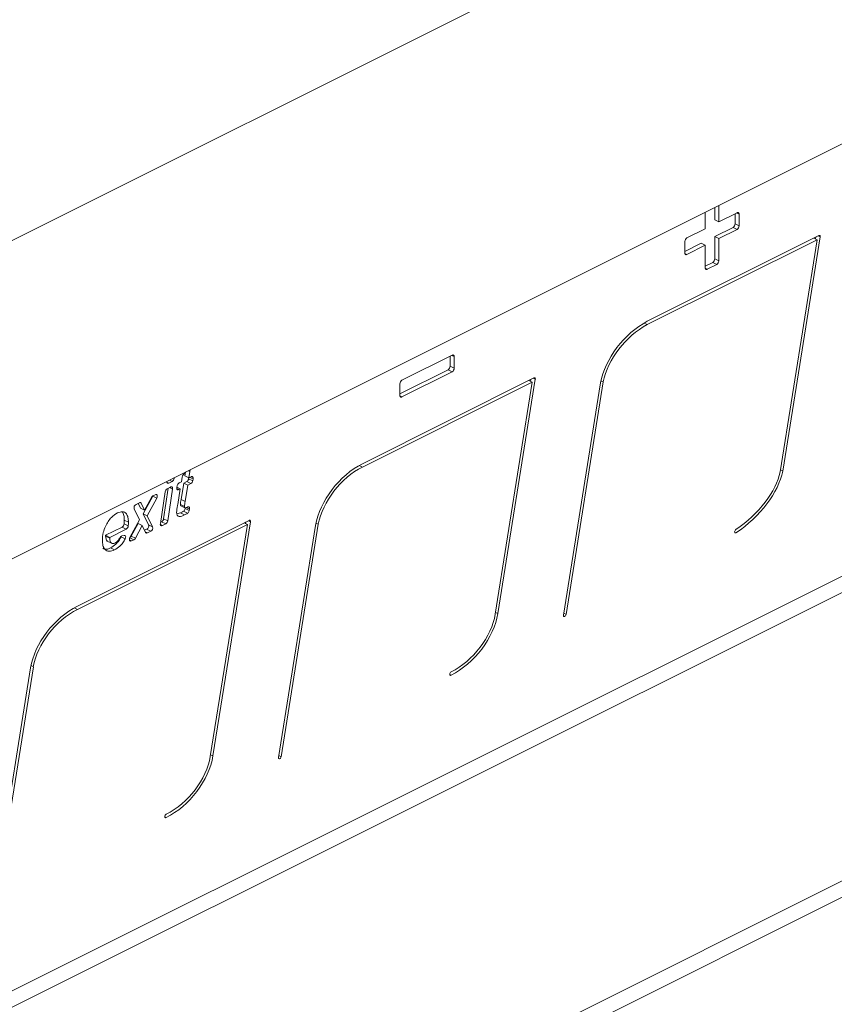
# Model space of a CAD drawing. Header units: millimetres. Extents: x -219 to 1361, y -849 to 661.
# Tile 45 of 73: x 561 to 603, y -372 to -320. Entities that reach past the tile are written whole.
import ezdxf

# ---------------------------------------------------------------- set-up
doc = ezdxf.new("R2010")
doc.units = ezdxf.units.MM

msp = doc.modelspace()

# ---------------------------------------------------------------- linework, layer by layer
at = {"color": 7, "linetype": 'Continuous', "lineweight": 15}
for p, q in [((517.704, -352.988), (621.649, -301.016)), ((626.221, -315.319), (494.631, -381.114)), ((596.778, -330.684), (596.778, -330.041)), ((596.99, -330.79), (596.99, -329.935)), ((596.283, -330.288), (596.283, -331.144)), ((597.944, -330.313), (596.99, -330.79)), ((597.838, -330.89), (597.838, -330.366)), ((598.05, -330.996), (598.05, -330.39)), ((596.778, -330.684), (596.99, -330.79)), ((596.778, -331.55), (597.732, -331.073)), ((597.944, -331.179), (597.732, -331.073)), ((597.838, -330.89), (598.05, -330.996)), ((602.208, -331.5), (593.265, -335.972)), ((596.283, -331.144), (595.328, -331.621)), ((596.778, -331.55), (596.99, -331.656)), ((596.778, -332.719), (596.778, -331.55)), ((596.99, -331.656), (597.944, -331.179)), ((600.327, -343.782), (602.277, -331.57)), ((602.032, -331.672), (602.047, -331.581)), ((593.265, -336.145), (602.121, -331.717)), ((595.222, -331.804), (595.222, -332.41)), ((595.222, -332.328), (596.07, -331.904)), ((595.328, -332.487), (596.283, -332.01)), ((596.07, -331.904), (596.283, -332.01)), ((596.283, -332.01), (596.283, -333.179)), ((596.99, -332.825), (596.99, -331.656)), ((602.121, -331.717), (600.189, -343.817)), ((602.121, -331.717), (601.948, -331.63)), ((596.283, -333.097), (596.672, -332.902)), ((596.389, -333.256), (596.884, -333.008)), ((596.884, -333.008), (596.672, -332.902)), ((596.778, -332.719), (596.99, -332.825)), ((593.265, -336.145), (593.1, -336.062)), ((583.095, -337.738), (580.479, -339.046)), ((582.989, -338.315), (582.989, -337.791)), ((583.201, -338.421), (583.201, -337.814)), ((580.373, -339.753), (582.883, -338.498)), ((580.479, -339.912), (583.095, -338.604)), ((583.095, -338.604), (582.883, -338.498)), ((582.989, -338.315), (583.201, -338.421)), ((587.359, -338.925), (578.416, -343.396)), ((578.416, -343.569), (587.272, -339.141)), ((580.373, -339.229), (580.373, -339.835)), ((587.272, -339.141), (585.339, -351.242)), ((585.478, -351.207), (587.428, -338.995)), ((587.272, -339.141), (587.098, -339.055)), ((587.183, -339.097), (587.197, -339.005)), ((590.824, -339.187), (588.892, -351.286)), ((589.03, -351.252), (590.966, -339.13)), ((590.966, -339.13), (590.848, -339.071)), ((487.652, -407.986), (622.095, -340.765)), ((487.799, -407.064), (621.247, -340.34)), ((569.072, -343.977), (569.192, -343.834)), ((569.197, -343.831), (569.165, -344.03)), ((569.431, -343.795), (569.377, -344.136)), ((600.327, -343.782), (600.204, -343.72)), ((568.504, -344.321), (568.33, -344.408)), ((568.614, -344.122), (568.608, -344.165)), ((568.864, -344.392), (568.983, -344.333)), ((569.105, -344.404), (568.969, -345.261)), ((568.983, -344.333), (569.021, -344.089)), ((569.259, -344.328), (569.105, -344.404)), ((569.105, -344.404), (569.318, -344.51)), ((569.165, -344.03), (569.377, -344.136)), ((569.471, -344.434), (569.259, -344.328)), ((569.471, -344.434), (569.318, -344.51)), ((569.371, -344.132), (569.361, -344.181)), ((569.361, -344.181), (569.573, -344.287)), ((569.377, -344.136), (569.49, -344.079)), ((569.592, -344.192), (569.573, -344.287)), ((567.887, -346.513), (568.141, -344.858)), ((568.302, -344.673), (568.057, -346.267)), ((568.245, -344.702), (568.419, -344.615)), ((568.523, -344.718), (568.27, -346.373)), ((568.743, -344.634), (568.762, -344.539)), ((568.746, -344.618), (568.924, -344.707)), ((568.796, -345.515), (568.924, -344.707)), ((568.924, -344.707), (568.845, -344.747)), ((569.318, -344.51), (569.181, -345.367)), ((643.4, -345.156), (461.305, -436.203)), ((566.62, -345.514), (566.795, -345.427)), ((566.732, -345.458), (566.854, -345.713)), ((566.891, -345.453), (567.066, -345.819)), ((567.491, -345.083), (566.996, -346.007)), ((567.066, -345.819), (567.42, -345.158)), ((567.703, -345.189), (567.208, -346.114)), ((567.491, -345.083), (567.494, -345.077)), ((567.703, -345.189), (567.491, -345.083)), ((567.499, -345.075), (567.624, -345.012)), ((568.969, -345.261), (569.181, -345.367)), ((644.248, -345.58), (462.154, -436.627)), ((566.798, -346.319), (566.524, -345.747)), ((566.854, -345.713), (567.066, -345.819)), ((568.94, -345.961), (568.752, -346.012)), ((568.929, -345.515), (569.141, -345.621)), ((568.94, -345.961), (569.152, -346.067)), ((568.959, -345.584), (569.171, -345.69)), ((569.303, -345.981), (569.09, -345.875)), ((569.189, -345.694), (569.18, -345.738)), ((569.18, -345.738), (569.392, -345.844)), ((569.407, -345.772), (569.392, -345.844)), ((572.51, -346.349), (563.566, -350.821)), ((566.01, -346.333), (566.222, -346.439)), ((566.304, -347.244), (566.798, -346.319)), ((566.996, -346.007), (567.208, -346.114)), ((566.996, -346.007), (567.27, -346.579)), ((567.208, -346.114), (567.482, -346.685)), ((567.954, -346.423), (567.897, -346.452)), ((568.166, -346.529), (567.954, -346.423)), ((568.057, -346.267), (568.27, -346.373)), ((570.629, -358.631), (572.579, -346.419)), ((572.422, -346.566), (572.249, -346.479)), ((572.333, -346.522), (572.348, -346.43)), ((576.117, -346.555), (575.998, -346.495)), ((563.566, -350.994), (572.422, -346.566)), ((565.895, -346.699), (565.037, -347.129)), ((566.108, -346.806), (565.249, -347.235)), ((566.108, -346.806), (565.895, -346.699)), ((566.001, -346.534), (566.213, -346.64)), ((566.728, -346.508), (566.375, -347.169)), ((566.941, -346.614), (566.587, -347.275)), ((566.728, -346.508), (566.941, -346.614)), ((567.116, -346.98), (566.941, -346.614)), ((567.174, -346.813), (567.062, -346.869)), ((567.386, -346.919), (567.174, -346.813)), ((567.386, -346.919), (567.211, -347.006)), ((567.27, -346.579), (567.482, -346.685)), ((568.166, -346.529), (567.991, -346.617)), ((572.422, -346.566), (570.49, -358.666)), ((575.975, -346.612), (574.043, -358.71)), ((574.181, -358.677), (576.117, -346.555)), ((597.886, -346.998), (597.817, -346.963)), ((565.035, -347.173), (565.247, -347.279)), ((565.037, -347.129), (565.249, -347.235)), ((565.148, -347.443), (565.386, -347.562)), ((566.056, -347.312), (565.844, -347.206)), ((565.883, -347.157), (565.998, -347.132)), ((566.375, -347.169), (566.587, -347.275)), ((566.508, -347.358), (566.383, -347.421)), ((565.293, -347.785), (565.505, -347.891)), ((561.126, -354.036), (559.193, -366.135)), ((559.332, -366.102), (561.268, -353.979))]:
    msp.add_line(p, q, dxfattribs=at)
at = {"color": 8, "linetype": 'Continuous', "lineweight": 15}
for p, q in [((598.05, -330.39), (597.92, -330.325)), ((602.277, -331.57), (602.173, -331.518)), ((595.224, -332.435), (595.328, -332.487)), ((596.285, -333.204), (596.389, -333.256)), ((583.201, -337.814), (583.071, -337.75)), ((587.428, -338.995), (587.323, -338.942)), ((580.375, -339.86), (580.479, -339.912)), ((569.431, -343.795), (569.35, -343.755)), ((578.416, -343.569), (578.248, -343.486)), ((568.226, -344.356), (568.33, -344.408)), ((568.504, -344.321), (568.36, -344.25)), ((568.568, -344.146), (568.608, -344.165)), ((569.592, -344.192), (569.428, -344.11)), ((568.523, -344.718), (568.367, -344.641)), ((568.741, -344.695), (568.845, -344.747)), ((566.891, -345.453), (566.821, -345.418)), ((569.407, -345.772), (569.229, -345.683)), ((572.579, -346.419), (572.474, -346.367)), ((567.102, -346.952), (567.211, -347.006)), ((567.887, -346.565), (567.991, -346.617)), ((566.279, -347.369), (566.383, -347.421)), ((566.508, -347.358), (566.299, -347.254)), ((563.566, -350.994), (563.399, -350.91)), ((585.478, -351.207), (585.355, -351.145)), ((589.03, -351.252), (588.907, -351.191)), ((561.268, -353.979), (561.147, -353.919)), ((583.037, -354.422), (582.968, -354.388)), ((570.629, -358.631), (570.505, -358.57)), ((574.181, -358.677), (574.058, -358.615)), ((568.188, -361.847), (568.118, -361.812))]:
    msp.add_line(p, q, dxfattribs=at)
at = {"color": 7, "linetype": 'Continuous', "lineweight": 15, "flags": 128}
for points in [[(597.944, -330.313), (597.965, -330.305), (597.985, -330.303), (598.003, -330.305), (598.019, -330.314), (598.033, -330.327), (598.042, -330.344), (598.048, -330.366), (598.05, -330.39)], [(602.277, -331.57), (602.279, -331.55), (602.277, -331.532), (602.272, -331.516), (602.263, -331.505), (602.252, -331.497), (602.239, -331.493), (602.224, -331.494), (602.208, -331.5)], [(595.328, -332.487), (595.307, -332.495), (595.287, -332.498), (595.269, -332.495), (595.253, -332.487), (595.24, -332.474), (595.23, -332.456), (595.224, -332.435), (595.222, -332.41)], [(596.389, -333.256), (596.368, -333.264), (596.348, -333.266), (596.33, -333.263), (596.314, -333.255), (596.301, -333.242), (596.291, -333.225), (596.285, -333.203), (596.283, -333.179)], [(583.095, -337.738), (583.116, -337.73), (583.136, -337.727), (583.154, -337.73), (583.17, -337.738), (583.183, -337.751), (583.193, -337.769), (583.199, -337.79), (583.201, -337.814)], [(587.428, -338.995), (587.43, -338.975), (587.428, -338.957), (587.422, -338.941), (587.414, -338.929), (587.403, -338.921), (587.389, -338.918), (587.375, -338.919), (587.359, -338.925)], [(580.479, -339.912), (580.458, -339.92), (580.438, -339.922), (580.42, -339.919), (580.404, -339.911), (580.391, -339.898), (580.381, -339.881), (580.375, -339.859), (580.373, -339.835)], [(568.33, -344.408), (568.306, -344.417), (568.284, -344.419), (568.264, -344.413), (568.248, -344.402), (568.235, -344.384), (568.227, -344.361), (568.224, -344.334), (568.224, -344.317)], [(569.49, -344.079), (569.514, -344.071), (569.537, -344.069), (569.557, -344.075), (569.574, -344.088), (569.586, -344.108), (569.594, -344.132), (569.596, -344.161), (569.592, -344.192)], [(568.419, -344.615), (568.442, -344.606), (568.465, -344.604), (568.484, -344.61), (568.501, -344.621), (568.514, -344.639), (568.522, -344.662), (568.525, -344.689), (568.523, -344.718)], [(568.845, -344.747), (568.821, -344.755), (568.798, -344.757), (568.778, -344.751), (568.761, -344.738), (568.749, -344.718), (568.741, -344.694), (568.739, -344.665), (568.743, -344.634)], [(567.624, -345.012), (567.654, -345.002), (567.682, -345.004), (567.705, -345.017), (567.721, -345.041), (567.729, -345.072), (567.729, -345.11), (567.72, -345.15), (567.703, -345.189)], [(569.304, -345.657), (569.328, -345.648), (569.352, -345.646), (569.373, -345.652), (569.39, -345.666), (569.402, -345.685), (569.41, -345.711), (569.411, -345.74), (569.407, -345.772)], [(572.579, -346.419), (572.58, -346.399), (572.578, -346.381), (572.573, -346.366), (572.565, -346.354), (572.553, -346.346), (572.54, -346.342), (572.525, -346.343), (572.51, -346.349)], [(567.991, -346.617), (567.968, -346.625), (567.946, -346.627), (567.926, -346.622), (567.909, -346.61), (567.896, -346.592), (567.888, -346.569), (567.885, -346.542), (567.887, -346.513)], [(597.886, -346.825), (597.859, -346.845), (597.836, -346.875), (597.821, -346.911), (597.815, -346.946), (597.821, -346.977), (597.836, -346.997), (597.859, -347.005), (597.886, -346.998)], [(565.844, -347.206), (565.859, -347.171), (565.86, -347.165)], [(565.998, -347.132), (566.023, -347.131), (566.045, -347.139), (566.063, -347.155), (566.075, -347.179), (566.08, -347.208), (566.079, -347.242), (566.071, -347.277), (566.056, -347.312)], [(566.383, -347.421), (566.353, -347.43), (566.325, -347.429), (566.302, -347.416), (566.286, -347.392), (566.278, -347.361), (566.278, -347.323), (566.287, -347.283), (566.304, -347.244)], [(588.892, -351.286), (588.892, -351.32), (588.902, -351.346), (588.921, -351.36), (588.946, -351.361), (588.974, -351.348), (589, -351.322), (589.019, -351.289), (589.03, -351.252)], [(583.037, -354.249), (583.01, -354.269), (582.987, -354.299), (582.972, -354.335), (582.966, -354.371), (582.972, -354.402), (582.987, -354.422), (583.01, -354.429), (583.037, -354.422)], [(574.043, -358.71), (574.042, -358.744), (574.053, -358.77), (574.072, -358.785), (574.097, -358.786), (574.125, -358.772), (574.15, -358.747), (574.17, -358.714), (574.181, -358.677)], [(568.188, -361.674), (568.161, -361.694), (568.138, -361.724), (568.122, -361.76), (568.117, -361.796), (568.122, -361.826), (568.138, -361.847), (568.161, -361.854), (568.188, -361.847)]]:
    msp.add_lwpolyline(points, dxfattribs=at)
at = {"color": 7, "linetype": 'Continuous', "lineweight": 15}
for centre, radius, start, end in [((597.621, -330.886), 0.217, 300.7582, 359.0335), ((597.833, -330.992), 0.217, 300.7582, 359.0335), ((595.439, -331.808), 0.217, 120.7582, 179.0335), ((596.561, -332.716), 0.217, 300.755, 359.035), ((596.773, -332.822), 0.217, 300.755, 359.035), ((582.772, -338.311), 0.217, 300.7582, 359.0335), ((582.984, -338.417), 0.217, 300.7582, 359.0335), ((580.59, -339.232), 0.217, 120.7582, 179.0335), ((569.305, -343.768), 0.13, 347.9586, 23.1098), ((568.393, -344.135), 0.217, 300.7221, 351.9318), ((568.974, -344.578), 0.216, 120.6308, 169.645), ((569.254, -344.128), 0.236, 140.271, 170.4895), ((569.149, -344.142), 0.216, 300.6351, 349.6372), ((569.361, -344.248), 0.216, 300.6351, 349.6372), ((568.356, -344.888), 0.217, 120.7245, 171.9198), ((566.832, -345.481), 0.0659, 25.6258, 123.5353), ((567.594, -345.244), 0.194, 119.2052, 153.4703), ((566.718, -345.691), 0.202, 118.9842, 196.3607), ((568.961, -345.694), 0.223, 305.4974, 348.4569), ((569.173, -345.8), 0.223, 305.4974, 348.4569), ((567.843, -346.237), 0.217, 300.7286, 351.9252), ((568.055, -346.343), 0.217, 300.7286, 351.9252), ((565.784, -346.513), 0.218, 300.7821, 354.3967), ((565.996, -346.619), 0.218, 300.7821, 354.3967), ((567.175, -346.951), 0.0659, 205.6516, 303.5415), ((567.077, -346.636), 0.202, 298.9764, 16.3685), ((567.289, -346.742), 0.202, 298.9764, 16.3685), ((565.939, -347.325), 0.177, 108.4558, 157.4518), ((566.198, -347.081), 0.198, 301.2713, 333.2956), ((566.413, -347.189), 0.194, 299.2066, 333.4497)]:
    msp.add_arc(centre, radius, start, end, dxfattribs=at)
for centre, major_axis, ratio, start_param, end_param in [((593.321, -338.42), (2.051, 2.493), 0.60511, 0.958656, 2.311829), ((593.321, -338.42), (1.96, 2.315), 0.602157, 0.97589, 2.319102), ((578.416, -345.879), (1.966, 2.506), 0.609237, 0.910538, 2.283488), ((578.416, -345.879), (1.876, 2.328), 0.606988, 0.925343, 2.289467), ((597.224, -344.908), (2.841, 2.491), 0.54657, 4.4774, 5.66334), ((597.224, -344.908), (2.737, 2.326), 0.537567, 4.505784, 5.683687), ((563.566, -353.211), (2.005, 2.404), 0.603747, 0.944098, 2.348825), ((563.566, -353.211), (1.912, 2.227), 0.600517, 0.960623, 2.358687), ((583.037, -352.032), (2.005, 2.404), 0.603739, 4.085733, 5.490467), ((583.037, -352.032), (1.912, 2.227), 0.600517, 4.102216, 5.50959), ((568.188, -359.457), (2.005, 2.404), 0.603739, 4.085733, 5.490467), ((568.188, -359.457), (1.912, 2.227), 0.600517, 4.102216, 5.50959)]:
    msp.add_ellipse(centre, major_axis=major_axis, ratio=ratio, start_param=start_param, end_param=end_param, dxfattribs=at)
for points, knots in [([(568.969, -345.261), (568.96, -345.309), (568.944, -345.394), (568.933, -345.478), (568.929, -345.515)], [0, 0, 0, 0, 0.56019, 1, 1, 1, 1]), ([(569.181, -345.367), (569.172, -345.415), (569.156, -345.5), (569.146, -345.584), (569.141, -345.621)], [0, 0, 0, 0, 0.56019, 1, 1, 1, 1]), ([(565.027, -346.662), (565.07, -346.576), (565.156, -346.403), (565.371, -346.138), (565.547, -346.031), (565.655, -345.965)], [0, 0, 0, 0, 0.280478, 0.560757, 1, 1, 1, 1]), ([(565.655, -345.965), (565.744, -345.931), (565.923, -345.862), (566.12, -345.972), (566.211, -346.188), (566.219, -346.355), (566.222, -346.439)], [0, 0, 0, 0, 0.2798344, 0.558589, 0.7789432, 1, 1, 1, 1]), ([(565.904, -345.902), (565.937, -345.96), (566.002, -346.079), (566.008, -346.248), (566.01, -346.333)], [0, 0, 0, 0, 0.496163, 1, 1, 1, 1]), ([(568.732, -345.922), (568.741, -345.846), (568.757, -345.712), (568.784, -345.575), (568.796, -345.515)], [0, 0, 0, 0, 0.559677, 1, 1, 1, 1]), ([(569.152, -346.067), (569.053, -346.112), (568.929, -346.168), (568.809, -346.127), (568.747, -346.064), (568.738, -345.978), (568.732, -345.922)], [0, 0, 0, 0, 0.49946, 0.625174, 0.750765, 1, 1, 1, 1]), ([(568.929, -345.515), (568.931, -345.535), (568.934, -345.566), (568.953, -345.579), (568.959, -345.583)], [0, 0, 0, 0, 0.672623, 1, 1, 1, 1]), ([(569.09, -345.875), (569.062, -345.893), (569.012, -345.924), (568.962, -345.95), (568.94, -345.961)], [0, 0, 0, 0, 0.5596701, 1, 1, 1, 1]), ([(569.141, -345.621), (569.143, -345.641), (569.147, -345.672), (569.171, -345.692), (569.217, -345.7), (569.261, -345.678), (569.297, -345.661)], [0, 0, 0, 0, 0.248461, 0.3738, 0.499425, 1, 1, 1, 1]), ([(569.303, -345.981), (569.275, -345.999), (569.225, -346.03), (569.174, -346.056), (569.152, -346.067)], [0, 0, 0, 0, 0.5596701, 1, 1, 1, 1]), ([(569.297, -345.661), (569.298, -345.66), (569.3, -345.659), (569.303, -345.658), (569.304, -345.657)], [0, 0, 0, 0, 0.5593439, 1, 1, 1, 1]), ([(566.01, -346.333), (566.01, -346.37), (566.009, -346.436), (566.003, -346.504), (566.001, -346.534)], [0, 0, 0, 0, 0.559964, 1, 1, 1, 1]), ([(566.222, -346.439), (566.222, -346.476), (566.221, -346.542), (566.215, -346.61), (566.213, -346.64)], [0, 0, 0, 0, 0.559964, 1, 1, 1, 1]), ([(564.865, -347.389), (564.873, -347.256), (564.887, -347.017), (564.984, -346.771), (565.027, -346.662)], [0, 0, 0, 0, 0.559647, 1, 1, 1, 1]), ([(565.505, -347.891), (565.407, -347.928), (565.211, -348.002), (564.993, -347.886), (564.879, -347.664), (564.87, -347.481), (564.865, -347.389)], [0, 0, 0, 0, 0.279801, 0.558939, 0.779171, 1, 1, 1, 1]), ([(565.037, -347.129), (565.036, -347.137), (565.036, -347.152), (565.035, -347.167), (565.035, -347.173)], [0, 0, 0, 0, 0.5601097, 1, 1, 1, 1]), ([(565.035, -347.173), (565.039, -347.225), (565.046, -347.328), (565.094, -347.42), (565.141, -347.434), (565.15, -347.437)], [0, 0, 0, 0, 0.443704, 0.885703, 1, 1, 1, 1]), ([(565.249, -347.235), (565.249, -347.243), (565.248, -347.258), (565.248, -347.273), (565.247, -347.279)], [0, 0, 0, 0, 0.5601097, 1, 1, 1, 1]), ([(565.247, -347.279), (565.251, -347.332), (565.257, -347.437), (565.323, -347.537), (565.416, -347.576), (565.486, -347.551), (565.52, -347.538)], [0, 0, 0, 0, 0.280598, 0.560117, 0.780203, 1, 1, 1, 1]), ([(565.844, -347.206), (565.804, -347.278), (565.723, -347.422), (565.535, -347.636), (565.385, -347.729), (565.293, -347.785)], [0, 0, 0, 0, 0.280279, 0.560639, 1, 1, 1, 1]), ([(566.056, -347.312), (566.016, -347.384), (565.935, -347.528), (565.747, -347.742), (565.597, -347.835), (565.505, -347.891)], [0, 0, 0, 0, 0.280279, 0.560639, 1, 1, 1, 1]), ([(565.52, -347.538), (565.577, -347.502), (565.677, -347.436), (565.746, -347.312), (565.776, -347.257)], [0, 0, 0, 0, 0.5587374, 1, 1, 1, 1]), ([(565.293, -347.785), (565.192, -347.829), (565.039, -347.895), (564.931, -347.824), (564.894, -347.801)], [0, 0, 0, 0, 0.663118, 1, 1, 1, 1])]:
    msp.add_open_spline(points, degree=3, knots=knots, dxfattribs=at)

doc.saveas('drawing.dxf')
